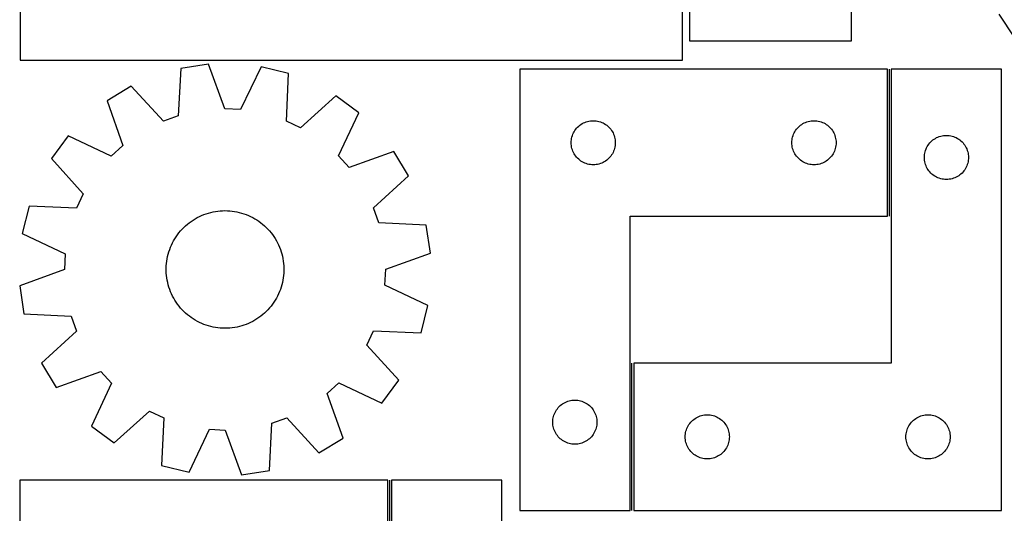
# Model space of a CAD drawing. Header units: millimetres. Extents: x 7 to 1243, y 7 to 1657.
# Tile 8 of 31: x 7 to 408, y 763 to 965. Entities that reach past the tile are written whole.
import ezdxf

# ---------------------------------------------------------------- set-up
doc = ezdxf.new("R2010")
doc.units = ezdxf.units.MM
doc.layers.add('COMMON', color=5, linetype='CONTINUOUS', true_color=0x0000ff)
doc.layers.add('CUT', color=7, linetype='CONTINUOUS', true_color=0x000000)

msp = doc.modelspace()

# ---------------------------------------------------------------- linework, layer by layer
at = {"layer": 'COMMON'}
for p, q in [((361.184058, 884.316194), (361.184058, 944.316194)), ((256.184058, 764.316194), (256.184058, 824.316194)), ((157.439429, 716.621126), (157.439429, 776.621126))]:
    msp.add_line(p, q, dxfattribs=at)
at = {"layer": 'CUT'}
for p, q in [((6.764856, 1157.975868), (6.764856, 947.975868)), ((276.764856, 947.975868), (276.764856, 1157.975868)), ((279.693384, 1063.91458), (279.693384, 955.91458)), ((345.693384, 955.91458), (345.693384, 1063.91458)), ((405.744164, 966.707403), (412.1353, 957.103297)), ((279.693384, 955.91458), (345.693384, 955.91458)), ((6.764856, 947.975868), (276.764856, 947.975868)), ((72.212787, 944.639541), (71.216411, 925.288839)), ((83.622338, 946.344709), (72.212787, 944.639541)), ((90.232774, 928.130854), (83.622338, 946.344709)), ((104.980921, 945.318783), (96.655198, 927.822362)), ((116.174512, 942.527908), (104.980921, 945.318783)), ((210.434056, 944.316194), (210.434056, 764.316194)), ((360.434056, 944.316194), (210.434056, 944.316194)), ((360.434056, 884.316194), (360.434056, 944.316194)), ((406.934058, 944.316194), (361.934058, 944.316194)), ((361.934058, 944.316194), (361.934058, 824.316194)), ((406.934058, 764.316194), (406.934058, 944.316194)), ((115.311618, 923.170794), (116.174512, 942.527908)), ((52.087423, 937.413797), (42.198912, 931.47218)), ((65.164811, 923.116093), (52.087423, 937.413797)), ((42.198912, 931.47218), (48.683574, 913.213166)), ((135.514666, 933.406499), (121.127109, 920.428031)), ((144.788173, 926.544465), (135.514666, 933.406499)), ((96.655198, 927.822362), (90.232774, 928.130854)), ((71.216411, 925.288839), (65.164811, 923.116093)), ((136.583317, 908.991039), (144.788173, 926.544465)), ((121.127109, 920.428031), (115.311618, 923.170794)), ((232.950829, 919.316326), (233.293875, 919.795047)), ((233.293875, 919.795047), (233.667497, 920.250307)), ((233.667497, 920.250307), (234.070095, 920.680155)), ((234.070095, 920.680155), (234.499943, 921.082752)), ((234.499943, 921.082752), (234.955203, 921.456374)), ((234.955203, 921.456374), (235.433923, 921.799421)), ((235.433923, 921.799421), (235.934056, 922.110423)), ((235.934056, 922.110423), (236.453457, 922.388049)), ((236.453457, 922.388049), (236.989905, 922.63111)), ((236.989905, 922.63111), (237.5411, 922.838565)), ((237.5411, 922.838565), (238.104684, 923.009527)), ((238.104684, 923.009527), (238.678243, 923.143262)), ((238.678243, 923.143262), (239.25932, 923.239198)), ((239.25932, 923.239198), (239.845427, 923.296925)), ((239.845427, 923.296925), (240.434056, 923.316194)), ((240.434056, 923.316194), (241.022684, 923.296925)), ((241.022684, 923.296925), (241.608791, 923.239198)), ((241.608791, 923.239198), (242.189868, 923.143262)), ((242.189868, 923.143262), (242.763427, 923.009527)), ((242.763427, 923.009527), (243.327011, 922.838565)), ((243.327011, 922.838565), (243.878206, 922.63111)), ((243.878206, 922.63111), (244.414654, 922.388049)), ((244.414654, 922.388049), (244.934056, 922.110423)), ((244.934056, 922.110423), (245.434188, 921.799421)), ((245.434188, 921.799421), (245.912908, 921.456374)), ((245.912908, 921.456374), (246.368168, 921.082752)), ((246.368168, 921.082752), (246.798017, 920.680155)), ((246.798017, 920.680155), (247.200614, 920.250307)), ((247.200614, 920.250307), (247.574236, 919.795047)), ((247.574236, 919.795047), (247.917282, 919.316326)), ((322.950829, 919.316326), (323.293875, 919.795047)), ((323.293875, 919.795047), (323.667497, 920.250307)), ((323.667497, 920.250307), (324.070095, 920.680155)), ((324.070095, 920.680155), (324.499943, 921.082752)), ((324.499943, 921.082752), (324.955203, 921.456374)), ((324.955203, 921.456374), (325.433923, 921.799421)), ((325.433923, 921.799421), (325.934056, 922.110423)), ((325.934056, 922.110423), (326.453457, 922.388049)), ((326.453457, 922.388049), (326.989905, 922.63111)), ((326.989905, 922.63111), (327.5411, 922.838565)), ((327.5411, 922.838565), (328.104684, 923.009527)), ((328.104684, 923.009527), (328.678243, 923.143262)), ((328.678243, 923.143262), (329.25932, 923.239198)), ((329.25932, 923.239198), (329.845427, 923.296925)), ((329.845427, 923.296925), (330.434056, 923.316194)), ((330.434056, 923.316194), (331.022684, 923.296925)), ((331.022684, 923.296925), (331.608791, 923.239198)), ((331.608791, 923.239198), (332.189868, 923.143262)), ((332.189868, 923.143262), (332.763427, 923.009527)), ((332.763427, 923.009527), (333.327011, 922.838565)), ((333.327011, 922.838565), (333.878206, 922.63111)), ((333.878206, 922.63111), (334.414654, 922.388049)), ((334.414654, 922.388049), (334.934056, 922.110423)), ((334.934056, 922.110423), (335.434188, 921.799421)), ((335.434188, 921.799421), (335.912908, 921.456374)), ((335.912908, 921.456374), (336.368168, 921.082752)), ((336.368168, 921.082752), (336.798017, 920.680155)), ((336.798017, 920.680155), (337.200614, 920.250307)), ((337.200614, 920.250307), (337.574236, 919.795047)), ((337.574236, 919.795047), (337.917282, 919.316326)), ((26.370674, 917.09482), (19.508639, 907.821312)), ((43.924099, 908.889963), (26.370674, 917.09482)), ((231.453325, 914.904822), (231.511052, 915.49093)), ((231.511052, 915.49093), (231.606988, 916.072007)), ((231.606988, 916.072007), (231.740723, 916.645566)), ((231.740723, 916.645566), (231.911684, 917.209149)), ((231.911684, 917.209149), (232.11914, 917.760345)), ((232.11914, 917.760345), (232.362201, 918.296792)), ((232.362201, 918.296792), (232.639827, 918.816194)), ((232.639827, 918.816194), (232.950829, 919.316326)), ((247.917282, 919.316326), (248.228284, 918.816194)), ((248.228284, 918.816194), (248.50591, 918.296792)), ((248.50591, 918.296792), (248.748971, 917.760345)), ((248.748971, 917.760345), (248.956427, 917.209149)), ((248.956427, 917.209149), (249.127388, 916.645566)), ((249.127388, 916.645566), (249.261123, 916.072007)), ((249.261123, 916.072007), (249.357059, 915.49093)), ((249.357059, 915.49093), (249.414786, 914.904822)), ((321.453325, 914.904822), (321.511052, 915.49093)), ((321.511052, 915.49093), (321.606988, 916.072007)), ((321.606988, 916.072007), (321.740723, 916.645566)), ((321.740723, 916.645566), (321.911684, 917.209149)), ((321.911684, 917.209149), (322.11914, 917.760345)), ((322.11914, 917.760345), (322.362201, 918.296792)), ((322.362201, 918.296792), (322.639827, 918.816194)), ((322.639827, 918.816194), (322.950829, 919.316326)), ((337.917282, 919.316326), (338.228284, 918.816194)), ((338.228284, 918.816194), (338.50591, 918.296792)), ((338.50591, 918.296792), (338.748971, 917.760345)), ((338.748971, 917.760345), (338.956427, 917.209149)), ((338.956427, 917.209149), (339.127388, 916.645566)), ((339.127388, 916.645566), (339.261123, 916.072007)), ((339.261123, 916.072007), (339.357059, 915.49093)), ((339.357059, 915.49093), (339.414786, 914.904822)), ((378.499945, 915.082752), (378.955205, 915.456374)), ((378.955205, 915.456374), (379.433925, 915.799421)), ((379.433925, 915.799421), (379.934058, 916.110423)), ((379.934058, 916.110423), (380.453459, 916.388049)), ((380.453459, 916.388049), (380.989907, 916.63111)), ((380.989907, 916.63111), (381.541102, 916.838565)), ((381.541102, 916.838565), (382.104686, 917.009527)), ((382.104686, 917.009527), (382.678245, 917.143262)), ((382.678245, 917.143262), (383.259322, 917.239198)), ((383.259322, 917.239198), (383.845429, 917.296925)), ((383.845429, 917.296925), (384.434058, 917.316194)), ((384.434058, 917.316194), (385.022686, 917.296925)), ((385.022686, 917.296925), (385.608793, 917.239198)), ((385.608793, 917.239198), (386.18987, 917.143262)), ((386.18987, 917.143262), (386.763429, 917.009527)), ((386.763429, 917.009527), (387.327013, 916.838565)), ((387.327013, 916.838565), (387.878208, 916.63111)), ((387.878208, 916.63111), (388.414656, 916.388049)), ((388.414656, 916.388049), (388.934058, 916.110423)), ((388.934058, 916.110423), (389.43419, 915.799421)), ((389.43419, 915.799421), (389.91291, 915.456374)), ((389.91291, 915.456374), (390.36817, 915.082752)), ((48.683574, 913.213166), (43.924099, 908.889963)), ((231.434056, 914.316194), (231.453325, 914.904822)), ((231.453325, 913.727566), (231.434056, 914.316194)), ((231.511052, 913.141458), (231.453325, 913.727566)), ((231.606988, 912.560381), (231.511052, 913.141458)), ((231.740723, 911.986823), (231.606988, 912.560381)), ((231.911684, 911.423239), (231.740723, 911.986823)), ((232.11914, 910.872043), (231.911684, 911.423239)), ((248.956427, 911.423239), (248.748971, 910.872043)), ((249.127388, 911.986823), (248.956427, 911.423239)), ((249.261123, 912.560381), (249.127388, 911.986823)), ((249.357059, 913.141458), (249.261123, 912.560381)), ((249.414786, 913.727566), (249.357059, 913.141458)), ((249.414786, 914.904822), (249.434056, 914.316194)), ((249.434056, 914.316194), (249.414786, 913.727566)), ((321.434056, 914.316194), (321.453325, 914.904822)), ((321.453325, 913.727566), (321.434056, 914.316194)), ((321.511052, 913.141458), (321.453325, 913.727566)), ((321.606988, 912.560381), (321.511052, 913.141458)), ((321.740723, 911.986823), (321.606988, 912.560381)), ((321.911684, 911.423239), (321.740723, 911.986823)), ((322.11914, 910.872043), (321.911684, 911.423239)), ((338.956427, 911.423239), (338.748971, 910.872043)), ((339.127388, 911.986823), (338.956427, 911.423239)), ((339.261123, 912.560381), (339.127388, 911.986823)), ((339.357059, 913.141458), (339.261123, 912.560381)), ((339.414786, 913.727566), (339.357059, 913.141458)), ((339.414786, 914.904822), (339.434056, 914.316194)), ((339.434056, 914.316194), (339.414786, 913.727566)), ((375.911686, 911.209149), (376.119142, 911.760345)), ((376.119142, 911.760345), (376.362203, 912.296792)), ((376.362203, 912.296792), (376.639829, 912.816194)), ((376.639829, 912.816194), (376.950831, 913.316326)), ((376.950831, 913.316326), (377.293877, 913.795047)), ((377.293877, 913.795047), (377.667499, 914.250307)), ((377.667499, 914.250307), (378.070097, 914.680155)), ((378.070097, 914.680155), (378.499945, 915.082752)), ((390.36817, 915.082752), (390.798019, 914.680155)), ((390.798019, 914.680155), (391.200616, 914.250307)), ((391.200616, 914.250307), (391.574238, 913.795047)), ((391.574238, 913.795047), (391.917284, 913.316326)), ((391.917284, 913.316326), (392.228286, 912.816194)), ((392.228286, 912.816194), (392.505912, 912.296792)), ((392.505912, 912.296792), (392.748973, 911.760345)), ((392.748973, 911.760345), (392.956429, 911.209149)), ((19.508639, 907.821312), (32.487107, 893.433756)), ((140.906519, 904.231564), (136.583317, 908.991039)), ((159.165533, 910.716226), (140.906519, 904.231564)), ((165.10715, 900.827715), (159.165533, 910.716226)), ((232.362201, 910.335596), (232.11914, 910.872043)), ((232.639827, 909.816194), (232.362201, 910.335596)), ((232.950829, 909.316062), (232.639827, 909.816194)), ((233.293875, 908.837341), (232.950829, 909.316062)), ((233.667497, 908.382082), (233.293875, 908.837341)), ((234.070095, 907.952233), (233.667497, 908.382082)), ((234.499943, 907.549636), (234.070095, 907.952233)), ((234.955203, 907.176014), (234.499943, 907.549636)), ((246.368168, 907.549636), (245.912908, 907.176014)), ((246.798017, 907.952233), (246.368168, 907.549636)), ((247.200614, 908.382082), (246.798017, 907.952233)), ((247.574236, 908.837341), (247.200614, 908.382082)), ((247.917282, 909.316062), (247.574236, 908.837341)), ((248.228284, 909.816194), (247.917282, 909.316062)), ((248.50591, 910.335596), (248.228284, 909.816194)), ((248.748971, 910.872043), (248.50591, 910.335596)), ((322.362201, 910.335596), (322.11914, 910.872043)), ((322.639827, 909.816194), (322.362201, 910.335596)), ((322.950829, 909.316062), (322.639827, 909.816194)), ((323.293875, 908.837341), (322.950829, 909.316062)), ((323.667497, 908.382082), (323.293875, 908.837341)), ((324.070095, 907.952233), (323.667497, 908.382082)), ((324.499943, 907.549636), (324.070095, 907.952233)), ((324.955203, 907.176014), (324.499943, 907.549636)), ((336.368168, 907.549636), (335.912908, 907.176014)), ((336.798017, 907.952233), (336.368168, 907.549636)), ((337.200614, 908.382082), (336.798017, 907.952233)), ((337.574236, 908.837341), (337.200614, 908.382082)), ((337.917282, 909.316062), (337.574236, 908.837341)), ((338.228284, 909.816194), (337.917282, 909.316062)), ((338.50591, 910.335596), (338.228284, 909.816194)), ((338.748971, 910.872043), (338.50591, 910.335596)), ((375.434058, 908.316194), (375.453327, 908.904822)), ((375.453327, 907.727566), (375.434058, 908.316194)), ((375.453327, 908.904822), (375.511054, 909.49093)), ((375.511054, 907.141458), (375.453327, 907.727566)), ((375.511054, 909.49093), (375.60699, 910.072007)), ((375.60699, 910.072007), (375.740725, 910.645566)), ((375.740725, 910.645566), (375.911686, 911.209149)), ((392.956429, 911.209149), (393.12739, 910.645566)), ((393.12739, 910.645566), (393.261125, 910.072007)), ((393.261125, 910.072007), (393.357061, 909.49093)), ((393.357061, 909.49093), (393.414788, 908.904822)), ((393.414788, 907.727566), (393.357061, 907.141458)), ((393.414788, 908.904822), (393.434058, 908.316194)), ((393.434058, 908.316194), (393.414788, 907.727566)), ((235.433923, 906.832968), (234.955203, 907.176014)), ((235.934056, 906.521966), (235.433923, 906.832968)), ((236.453457, 906.24434), (235.934056, 906.521966)), ((236.989905, 906.001278), (236.453457, 906.24434)), ((237.5411, 905.793823), (236.989905, 906.001278)), ((238.104684, 905.622862), (237.5411, 905.793823)), ((238.678243, 905.489127), (238.104684, 905.622862)), ((239.25932, 905.39319), (238.678243, 905.489127)), ((239.845427, 905.335464), (239.25932, 905.39319)), ((240.434056, 905.316194), (239.845427, 905.335464)), ((241.022684, 905.335464), (240.434056, 905.316194)), ((241.608791, 905.39319), (241.022684, 905.335464)), ((242.189868, 905.489127), (241.608791, 905.39319)), ((242.763427, 905.622862), (242.189868, 905.489127)), ((243.327011, 905.793823), (242.763427, 905.622862)), ((243.878206, 906.001278), (243.327011, 905.793823)), ((244.414654, 906.24434), (243.878206, 906.001278)), ((244.934056, 906.521966), (244.414654, 906.24434)), ((245.434188, 906.832968), (244.934056, 906.521966)), ((245.912908, 907.176014), (245.434188, 906.832968)), ((325.433923, 906.832968), (324.955203, 907.176014)), ((325.934056, 906.521966), (325.433923, 906.832968)), ((326.453457, 906.24434), (325.934056, 906.521966)), ((326.989905, 906.001278), (326.453457, 906.24434)), ((327.5411, 905.793823), (326.989905, 906.001278)), ((328.104684, 905.622862), (327.5411, 905.793823)), ((328.678243, 905.489127), (328.104684, 905.622862)), ((329.25932, 905.39319), (328.678243, 905.489127)), ((329.845427, 905.335464), (329.25932, 905.39319)), ((330.434056, 905.316194), (329.845427, 905.335464)), ((331.022684, 905.335464), (330.434056, 905.316194)), ((331.608791, 905.39319), (331.022684, 905.335464)), ((332.189868, 905.489127), (331.608791, 905.39319)), ((332.763427, 905.622862), (332.189868, 905.489127)), ((333.327011, 905.793823), (332.763427, 905.622862)), ((333.878206, 906.001278), (333.327011, 905.793823)), ((334.414654, 906.24434), (333.878206, 906.001278)), ((334.934056, 906.521966), (334.414654, 906.24434)), ((335.434188, 906.832968), (334.934056, 906.521966)), ((335.912908, 907.176014), (335.434188, 906.832968)), ((375.60699, 906.560381), (375.511054, 907.141458)), ((375.740725, 905.986823), (375.60699, 906.560381)), ((375.911686, 905.423239), (375.740725, 905.986823)), ((376.119142, 904.872043), (375.911686, 905.423239)), ((376.362203, 904.335596), (376.119142, 904.872043)), ((376.639829, 903.816194), (376.362203, 904.335596)), ((376.950831, 903.316062), (376.639829, 903.816194)), ((377.293877, 902.837341), (376.950831, 903.316062)), ((391.917284, 903.316062), (391.574238, 902.837341)), ((392.228286, 903.816194), (391.917284, 903.316062)), ((392.505912, 904.335596), (392.228286, 903.816194)), ((392.748973, 904.872043), (392.505912, 904.335596)), ((392.956429, 905.423239), (392.748973, 904.872043)), ((393.12739, 905.986823), (392.956429, 905.423239)), ((393.261125, 906.560381), (393.12739, 905.986823)), ((393.357061, 907.141458), (393.261125, 906.560381)), ((150.809446, 887.750327), (165.10715, 900.827715)), ((377.667499, 902.382082), (377.293877, 902.837341)), ((378.070097, 901.952233), (377.667499, 902.382082)), ((378.499945, 901.549636), (378.070097, 901.952233)), ((378.955205, 901.176014), (378.499945, 901.549636)), ((379.433925, 900.832968), (378.955205, 901.176014)), ((379.934058, 900.521966), (379.433925, 900.832968)), ((380.453459, 900.24434), (379.934058, 900.521966)), ((380.989907, 900.001278), (380.453459, 900.24434)), ((381.541102, 899.793823), (380.989907, 900.001278)), ((382.104686, 899.622862), (381.541102, 899.793823)), ((382.678245, 899.489127), (382.104686, 899.622862)), ((383.259322, 899.39319), (382.678245, 899.489127)), ((383.845429, 899.335464), (383.259322, 899.39319)), ((384.434058, 899.316194), (383.845429, 899.335464)), ((385.022686, 899.335464), (384.434058, 899.316194)), ((385.608793, 899.39319), (385.022686, 899.335464)), ((386.18987, 899.489127), (385.608793, 899.39319)), ((386.763429, 899.622862), (386.18987, 899.489127)), ((387.327013, 899.793823), (386.763429, 899.622862)), ((387.878208, 900.001278), (387.327013, 899.793823)), ((388.414656, 900.24434), (387.878208, 900.001278)), ((388.934058, 900.521966), (388.414656, 900.24434)), ((389.43419, 900.832968), (388.934058, 900.521966)), ((389.91291, 901.176014), (389.43419, 900.832968)), ((390.36817, 901.549636), (389.91291, 901.176014)), ((390.798019, 901.952233), (390.36817, 901.549636)), ((391.200616, 902.382082), (390.798019, 901.952233)), ((391.574238, 902.837341), (391.200616, 902.382082)), ((32.487107, 893.433756), (29.744344, 887.618265)), ((10.387231, 888.481159), (7.596355, 877.287568)), ((29.744344, 887.618265), (10.387231, 888.481159)), ((152.982192, 881.698727), (150.809446, 887.750327)), ((77.30685, 882.786811), (78.140613, 883.300166)), ((78.140613, 883.300166), (78.994622, 883.779086)), ((78.994622, 883.779086), (79.867455, 884.222773)), ((79.867455, 884.222773), (80.757658, 884.63049)), ((80.757658, 884.63049), (81.663751, 885.001557)), ((81.663751, 885.001557), (82.584225, 885.335357)), ((82.584225, 885.335357), (83.517549, 885.631334)), ((83.517549, 885.631334), (84.462168, 885.888997)), ((84.462168, 885.888997), (85.416511, 886.107915)), ((85.416511, 886.107915), (86.378989, 886.287724)), ((86.378989, 886.287724), (87.348, 886.428126)), ((87.348, 886.428126), (88.321931, 886.528886)), ((88.321931, 886.528886), (89.299162, 886.589838)), ((89.299162, 886.589838), (90.278066, 886.610878)), ((90.278066, 886.610878), (91.257013, 886.591973)), ((91.257013, 886.591973), (92.234374, 886.533154)), ((92.234374, 886.533154), (93.208523, 886.434519)), ((93.208523, 886.434519), (94.177839, 886.296231)), ((94.177839, 886.296231), (95.140706, 886.118522)), ((95.140706, 886.118522), (96.095524, 885.901687)), ((96.095524, 885.901687), (97.040704, 885.646086)), ((97.040704, 885.646086), (97.97467, 885.352145)), ((97.97467, 885.352145), (98.895871, 885.020354)), ((98.895871, 885.020354), (99.802771, 884.651265)), ((99.802771, 884.651265), (100.693862, 884.245492)), ((100.693862, 884.245492), (101.56766, 883.803709)), ((101.56766, 883.803709), (102.422712, 883.326654)), ((102.422712, 883.326654), (103.257594, 882.815119)), ((255.434056, 764.316194), (255.434056, 884.316194)), ((255.434056, 884.316194), (360.434056, 884.316194)), ((72.804484, 879.035214), (73.488972, 879.735336)), ((73.488972, 879.735336), (74.201448, 880.406957)), ((74.201448, 880.406957), (74.940725, 881.048957)), ((74.940725, 881.048957), (75.705573, 881.660269)), ((75.705573, 881.660269), (76.494719, 882.239875)), ((76.494719, 882.239875), (77.30685, 882.786811)), ((103.257594, 882.815119), (104.070916, 882.269957)), ((104.070916, 882.269957), (104.861324, 881.692073)), ((104.861324, 881.692073), (105.627504, 881.082431)), ((105.627504, 881.082431), (106.36818, 880.442045)), ((106.36818, 880.442045), (107.082119, 879.771981)), ((107.082119, 879.771981), (107.768133, 879.073354)), ((172.332894, 880.702352), (152.982192, 881.698727)), ((174.038063, 869.2928), (172.332894, 880.702352)), ((7.596355, 877.287568), (25.092776, 868.961844)), ((69.839994, 875.149408), (70.368452, 875.973682)), ((70.368452, 875.973682), (70.930092, 876.775714)), ((70.930092, 876.775714), (71.523978, 877.55417)), ((71.523978, 877.55417), (72.149122, 878.307755)), ((72.149122, 878.307755), (72.804484, 879.035214)), ((107.768133, 879.073354), (108.42508, 878.347326)), ((108.42508, 878.347326), (109.051867, 877.595107)), ((109.051867, 877.595107), (109.64745, 876.817948)), ((109.64745, 876.817948), (110.210839, 876.017143)), ((110.210839, 876.017143), (110.741094, 875.194025)), ((67.72419, 870.743609), (68.074703, 871.65785)), ((68.074703, 871.65785), (68.462215, 872.557033)), ((68.462215, 872.557033), (68.886081, 873.439661)), ((68.886081, 873.439661), (69.345596, 874.304266)), ((69.345596, 874.304266), (69.839994, 875.149408)), ((110.741094, 875.194025), (111.237335, 874.349963)), ((111.237335, 874.349963), (111.698734, 873.486363)), ((111.698734, 873.486363), (112.124525, 872.604661)), ((112.124525, 872.604661), (112.513998, 871.706326)), ((112.513998, 871.706326), (112.866505, 870.792852)), ((25.092776, 868.961844), (24.784285, 862.539421)), ((66.702851, 866.966826), (66.900164, 867.925868)), ((66.900164, 867.925868), (67.136431, 868.876064)), ((67.136431, 868.876064), (67.411259, 869.815833)), ((67.411259, 869.815833), (67.72419, 870.743609)), ((112.866505, 870.792852), (113.181459, 869.865761)), ((113.181459, 869.865761), (113.458336, 868.926594)), ((113.458336, 868.926594), (113.696676, 867.976915)), ((113.696676, 867.976915), (113.896081, 867.018306)), ((155.824207, 862.682364), (174.038063, 869.2928)), ((66.30872, 863.074283), (66.34759, 864.05264)), ((66.34759, 864.05264), (66.426333, 865.028599)), ((66.426333, 865.028599), (66.544819, 866.000533)), ((66.544819, 866.000533), (66.702851, 866.966826)), ((113.896081, 867.018306), (114.05622, 866.05236)), ((114.05622, 866.05236), (114.176827, 865.080687)), ((114.176827, 865.080687), (114.257699, 864.104902)), ((114.257699, 864.104902), (114.298704, 863.126632)), ((24.784285, 862.539421), (6.570429, 855.928985)), ((66.309788, 862.095153), (66.30872, 863.074283)), ((66.350792, 861.116883), (66.309788, 862.095153)), ((66.431665, 860.141098), (66.350792, 861.116883)), ((66.552271, 859.169425), (66.431665, 860.141098)), ((66.71241, 858.203479), (66.552271, 859.169425)), ((114.063672, 859.221252), (113.905641, 858.254959)), ((114.182158, 860.193186), (114.063672, 859.221252)), ((114.260902, 861.169144), (114.182158, 860.193186)), ((114.299772, 862.147502), (114.260902, 861.169144)), ((114.298704, 863.126632), (114.299772, 862.147502)), ((155.515716, 856.259941), (155.824207, 862.682364)), ((6.570429, 855.928985), (8.275598, 844.519433)), ((66.911815, 857.24487), (66.71241, 858.203479)), ((67.150155, 856.295191), (66.911815, 857.24487)), ((67.427032, 855.356024), (67.150155, 856.295191)), ((67.741987, 854.428933), (67.427032, 855.356024)), ((113.197232, 855.405952), (112.884301, 854.478175)), ((113.47206, 856.345721), (113.197232, 855.405952)), ((113.708327, 857.295917), (113.47206, 856.345721)), ((113.905641, 858.254959), (113.708327, 857.295917)), ((173.012136, 847.934217), (155.515716, 856.259941)), ((68.094494, 853.515459), (67.741987, 854.428933)), ((68.483966, 852.617124), (68.094494, 853.515459)), ((68.909757, 851.735422), (68.483966, 852.617124)), ((69.371156, 850.871822), (68.909757, 851.735422)), ((111.72241, 851.782124), (111.262896, 850.917519)), ((112.146276, 852.664752), (111.72241, 851.782124)), ((112.533788, 853.563935), (112.146276, 852.664752)), ((112.884301, 854.478175), (112.533788, 853.563935)), ((69.867397, 850.02776), (69.371156, 850.871822)), ((70.397653, 849.204642), (69.867397, 850.02776)), ((70.961041, 848.403837), (70.397653, 849.204642)), ((71.556624, 847.626678), (70.961041, 848.403837)), ((72.183411, 846.874459), (71.556624, 847.626678)), ((109.084513, 847.667614), (108.459369, 846.91403)), ((109.678399, 848.446071), (109.084513, 847.667614)), ((110.240039, 849.248103), (109.678399, 848.446071)), ((110.768498, 850.072377), (110.240039, 849.248103)), ((111.262896, 850.917519), (110.768498, 850.072377)), ((170.221261, 836.740626), (173.012136, 847.934217)), ((8.275598, 844.519433), (27.626299, 843.523058)), ((27.626299, 843.523058), (29.799046, 837.471458)), ((72.840358, 846.148431), (72.183411, 846.874459)), ((73.526372, 845.449804), (72.840358, 846.148431)), ((74.240311, 844.77974), (73.526372, 845.449804)), ((74.980987, 844.139354), (74.240311, 844.77974)), ((75.747167, 843.529712), (74.980987, 844.139354)), ((76.537576, 842.951828), (75.747167, 843.529712)), ((104.902919, 843.561516), (104.113772, 842.981909)), ((105.667767, 844.172828), (104.902919, 843.561516)), ((106.407044, 844.814828), (105.667767, 844.172828)), ((107.119519, 845.486449), (106.407044, 844.814828)), ((107.804007, 846.186571), (107.119519, 845.486449)), ((108.459369, 846.91403), (107.804007, 846.186571)), ((77.350898, 842.406666), (76.537576, 842.951828)), ((78.185779, 841.895131), (77.350898, 842.406666)), ((79.040831, 841.418076), (78.185779, 841.895131)), ((79.91463, 840.976293), (79.040831, 841.418076)), ((80.80572, 840.57052), (79.91463, 840.976293)), ((81.712621, 840.201431), (80.80572, 840.57052)), ((82.633821, 839.86964), (81.712621, 840.201431)), ((83.567788, 839.575699), (82.633821, 839.86964)), ((84.512967, 839.320098), (83.567788, 839.575699)), ((85.467785, 839.103263), (84.512967, 839.320098)), ((86.430653, 838.925554), (85.467785, 839.103263)), ((95.191981, 839.11387), (94.229503, 838.934061)), ((96.146323, 839.332788), (95.191981, 839.11387)), ((97.090943, 839.590451), (96.146323, 839.332788)), ((98.024266, 839.886428), (97.090943, 839.590451)), ((98.94474, 840.220228), (98.024266, 839.886428)), ((99.850833, 840.591295), (98.94474, 840.220228)), ((100.741037, 840.999012), (99.850833, 840.591295)), ((101.613869, 841.442699), (100.741037, 840.999012)), ((102.467878, 841.921619), (101.613869, 841.442699)), ((103.301642, 842.434974), (102.467878, 841.921619)), ((104.113772, 842.981909), (103.301642, 842.434974)), ((29.799046, 837.471458), (15.501341, 824.39407)), ((87.399968, 838.787266), (86.430653, 838.925554)), ((88.374117, 838.688631), (87.399968, 838.787266)), ((89.351478, 838.629812), (88.374117, 838.688631)), ((90.330426, 838.610907), (89.351478, 838.629812)), ((91.309329, 838.631947), (90.330426, 838.610907)), ((92.28656, 838.692899), (91.309329, 838.631947)), ((93.260492, 838.793659), (92.28656, 838.692899)), ((94.229503, 838.934061), (93.260492, 838.793659)), ((148.121384, 831.788029), (150.864148, 837.60352)), ((150.864148, 837.60352), (170.221261, 836.740626)), ((161.099852, 817.400473), (148.121384, 831.788029)), ((15.501341, 824.39407), (21.442958, 814.505559)), ((361.934058, 824.316194), (256.934058, 824.316194)), ((256.934058, 824.316194), (256.934058, 764.316194)), ((21.442958, 814.505559), (39.701972, 820.990221)), ((39.701972, 820.990221), (44.025175, 816.230746)), ((44.025175, 816.230746), (35.820318, 798.67732)), ((131.924917, 812.008619), (136.684392, 816.331822)), ((136.684392, 816.331822), (154.237818, 808.126965)), ((154.237818, 808.126965), (161.099852, 817.400473)), ((138.409579, 793.749605), (131.924917, 812.008619)), ((226.570095, 806.680155), (226.999943, 807.082752)), ((226.999943, 807.082752), (227.455203, 807.456374)), ((227.455203, 807.456374), (227.933923, 807.799421)), ((227.933923, 807.799421), (228.434056, 808.110423)), ((228.434056, 808.110423), (228.953457, 808.388049)), ((228.953457, 808.388049), (229.489905, 808.63111)), ((229.489905, 808.63111), (230.0411, 808.838565)), ((230.0411, 808.838565), (230.604684, 809.009527)), ((230.604684, 809.009527), (231.178243, 809.143262)), ((231.178243, 809.143262), (231.75932, 809.239198)), ((231.75932, 809.239198), (232.345427, 809.296925)), ((232.345427, 809.296925), (232.934056, 809.316194)), ((232.934056, 809.316194), (233.522684, 809.296925)), ((233.522684, 809.296925), (234.108791, 809.239198)), ((234.108791, 809.239198), (234.689868, 809.143262)), ((234.689868, 809.143262), (235.263427, 809.009527)), ((235.263427, 809.009527), (235.827011, 808.838565)), ((235.827011, 808.838565), (236.378206, 808.63111)), ((236.378206, 808.63111), (236.914654, 808.388049)), ((236.914654, 808.388049), (237.434056, 808.110423)), ((237.434056, 808.110423), (237.934188, 807.799421)), ((237.934188, 807.799421), (238.412908, 807.456374)), ((238.412908, 807.456374), (238.868168, 807.082752)), ((238.868168, 807.082752), (239.298017, 806.680155)), ((45.093826, 791.815286), (59.481382, 804.793754)), ((59.481382, 804.793754), (65.296873, 802.050991)), ((224.240723, 802.645566), (224.411684, 803.209149)), ((224.411684, 803.209149), (224.61914, 803.760345)), ((224.61914, 803.760345), (224.862201, 804.296792)), ((224.862201, 804.296792), (225.139827, 804.816194)), ((225.139827, 804.816194), (225.450829, 805.316326)), ((225.450829, 805.316326), (225.793875, 805.795047)), ((225.793875, 805.795047), (226.167497, 806.250307)), ((226.167497, 806.250307), (226.570095, 806.680155)), ((239.298017, 806.680155), (239.700614, 806.250307)), ((239.700614, 806.250307), (240.074236, 805.795047)), ((240.074236, 805.795047), (240.417282, 805.316326)), ((240.417282, 805.316326), (240.728284, 804.816194)), ((240.728284, 804.816194), (241.00591, 804.296792)), ((241.00591, 804.296792), (241.248971, 803.760345)), ((241.248971, 803.760345), (241.456427, 803.209149)), ((241.456427, 803.209149), (241.627388, 802.645566)), ((284.041102, 802.838565), (284.604686, 803.009527)), ((284.604686, 803.009527), (285.178245, 803.143262)), ((285.178245, 803.143262), (285.759322, 803.239198)), ((285.759322, 803.239198), (286.345429, 803.296925)), ((286.345429, 803.296925), (286.934058, 803.316194)), ((286.934058, 803.316194), (287.522686, 803.296925)), ((287.522686, 803.296925), (288.108793, 803.239198)), ((288.108793, 803.239198), (288.68987, 803.143262)), ((288.68987, 803.143262), (289.263429, 803.009527)), ((289.263429, 803.009527), (289.827013, 802.838565)), ((374.041102, 802.838565), (374.604686, 803.009527)), ((374.604686, 803.009527), (375.178245, 803.143262)), ((375.178245, 803.143262), (375.759322, 803.239198)), ((375.759322, 803.239198), (376.345429, 803.296925)), ((376.345429, 803.296925), (376.934058, 803.316194)), ((376.934058, 803.316194), (377.522686, 803.296925)), ((377.522686, 803.296925), (378.108793, 803.239198)), ((378.108793, 803.239198), (378.68987, 803.143262)), ((378.68987, 803.143262), (379.263429, 803.009527)), ((379.263429, 803.009527), (379.827013, 802.838565)), ((65.296873, 802.050991), (64.433979, 782.693877)), ((108.395705, 780.582244), (109.39208, 799.932946)), ((109.39208, 799.932946), (115.44368, 802.105692)), ((115.44368, 802.105692), (128.521068, 787.807988)), ((223.934056, 800.316194), (223.953325, 800.904822)), ((223.953325, 799.727566), (223.934056, 800.316194)), ((223.953325, 800.904822), (224.011052, 801.49093)), ((224.011052, 799.141458), (223.953325, 799.727566)), ((224.011052, 801.49093), (224.106988, 802.072007)), ((224.106988, 798.560381), (224.011052, 799.141458)), ((224.106988, 802.072007), (224.240723, 802.645566)), ((241.627388, 802.645566), (241.761123, 802.072007)), ((241.761123, 802.072007), (241.857059, 801.49093)), ((241.857059, 799.141458), (241.761123, 798.560381)), ((241.857059, 801.49093), (241.914786, 800.904822)), ((241.914786, 799.727566), (241.857059, 799.141458)), ((241.914786, 800.904822), (241.934056, 800.316194)), ((241.934056, 800.316194), (241.914786, 799.727566)), ((279.139829, 798.816194), (279.450831, 799.316326)), ((279.450831, 799.316326), (279.793877, 799.795047)), ((279.793877, 799.795047), (280.167499, 800.250307)), ((280.167499, 800.250307), (280.570097, 800.680155)), ((280.570097, 800.680155), (280.999945, 801.082752)), ((280.999945, 801.082752), (281.455205, 801.456374)), ((281.455205, 801.456374), (281.933925, 801.799421)), ((281.933925, 801.799421), (282.434058, 802.110423)), ((282.434058, 802.110423), (282.953459, 802.388049)), ((282.953459, 802.388049), (283.489907, 802.63111)), ((283.489907, 802.63111), (284.041102, 802.838565)), ((289.827013, 802.838565), (290.378208, 802.63111)), ((290.378208, 802.63111), (290.914656, 802.388049)), ((290.914656, 802.388049), (291.434058, 802.110423)), ((291.434058, 802.110423), (291.93419, 801.799421)), ((291.93419, 801.799421), (292.41291, 801.456374)), ((292.41291, 801.456374), (292.86817, 801.082752)), ((292.86817, 801.082752), (293.298019, 800.680155)), ((293.298019, 800.680155), (293.700616, 800.250307)), ((293.700616, 800.250307), (294.074238, 799.795047)), ((294.074238, 799.795047), (294.417284, 799.316326)), ((294.417284, 799.316326), (294.728286, 798.816194)), ((369.139829, 798.816194), (369.450831, 799.316326)), ((369.450831, 799.316326), (369.793877, 799.795047)), ((369.793877, 799.795047), (370.167499, 800.250307)), ((370.167499, 800.250307), (370.570097, 800.680155)), ((370.570097, 800.680155), (370.999945, 801.082752)), ((370.999945, 801.082752), (371.455205, 801.456374)), ((371.455205, 801.456374), (371.933925, 801.799421)), ((371.933925, 801.799421), (372.434058, 802.110423)), ((372.434058, 802.110423), (372.953459, 802.388049)), ((372.953459, 802.388049), (373.489907, 802.63111)), ((373.489907, 802.63111), (374.041102, 802.838565)), ((379.827013, 802.838565), (380.378208, 802.63111)), ((380.378208, 802.63111), (380.914656, 802.388049)), ((380.914656, 802.388049), (381.434058, 802.110423)), ((381.434058, 802.110423), (381.93419, 801.799421)), ((381.93419, 801.799421), (382.41291, 801.456374)), ((382.41291, 801.456374), (382.86817, 801.082752)), ((382.86817, 801.082752), (383.298019, 800.680155)), ((383.298019, 800.680155), (383.700616, 800.250307)), ((383.700616, 800.250307), (384.074238, 799.795047)), ((384.074238, 799.795047), (384.417284, 799.316326)), ((384.417284, 799.316326), (384.728286, 798.816194)), ((35.820318, 798.67732), (45.093826, 791.815286)), ((75.62757, 779.903002), (83.953294, 797.399423)), ((83.953294, 797.399423), (90.375717, 797.090931)), ((90.375717, 797.090931), (96.986153, 778.877075)), ((224.240723, 797.986823), (224.106988, 798.560381)), ((224.411684, 797.423239), (224.240723, 797.986823)), ((224.61914, 796.872043), (224.411684, 797.423239)), ((224.862201, 796.335596), (224.61914, 796.872043)), ((225.139827, 795.816194), (224.862201, 796.335596)), ((225.450829, 795.316062), (225.139827, 795.816194)), ((225.793875, 794.837341), (225.450829, 795.316062)), ((240.417282, 795.316062), (240.074236, 794.837341)), ((240.728284, 795.816194), (240.417282, 795.316062)), ((241.00591, 796.335596), (240.728284, 795.816194)), ((241.248971, 796.872043), (241.00591, 796.335596)), ((241.456427, 797.423239), (241.248971, 796.872043)), ((241.627388, 797.986823), (241.456427, 797.423239)), ((241.761123, 798.560381), (241.627388, 797.986823)), ((277.953327, 794.904822), (278.011054, 795.49093)), ((278.011054, 795.49093), (278.10699, 796.072007)), ((278.10699, 796.072007), (278.240725, 796.645566)), ((278.240725, 796.645566), (278.411686, 797.209149)), ((278.411686, 797.209149), (278.619142, 797.760345)), ((278.619142, 797.760345), (278.862203, 798.296792)), ((278.862203, 798.296792), (279.139829, 798.816194)), ((294.728286, 798.816194), (295.005912, 798.296792)), ((295.005912, 798.296792), (295.248973, 797.760345)), ((295.248973, 797.760345), (295.456429, 797.209149)), ((295.456429, 797.209149), (295.62739, 796.645566)), ((295.62739, 796.645566), (295.761125, 796.072007)), ((295.761125, 796.072007), (295.857061, 795.49093)), ((295.857061, 795.49093), (295.914788, 794.904822)), ((367.953327, 794.904822), (368.011054, 795.49093)), ((368.011054, 795.49093), (368.10699, 796.072007)), ((368.10699, 796.072007), (368.240725, 796.645566)), ((368.240725, 796.645566), (368.411686, 797.209149)), ((368.411686, 797.209149), (368.619142, 797.760345)), ((368.619142, 797.760345), (368.862203, 798.296792)), ((368.862203, 798.296792), (369.139829, 798.816194)), ((384.728286, 798.816194), (385.005912, 798.296792)), ((385.005912, 798.296792), (385.248973, 797.760345)), ((385.248973, 797.760345), (385.456429, 797.209149)), ((385.456429, 797.209149), (385.62739, 796.645566)), ((385.62739, 796.645566), (385.761125, 796.072007)), ((385.761125, 796.072007), (385.857061, 795.49093)), ((385.857061, 795.49093), (385.914788, 794.904822)), ((128.521068, 787.807988), (138.409579, 793.749605)), ((226.167497, 794.382082), (225.793875, 794.837341)), ((226.570095, 793.952233), (226.167497, 794.382082)), ((226.999943, 793.549636), (226.570095, 793.952233)), ((227.455203, 793.176014), (226.999943, 793.549636)), ((227.933923, 792.832968), (227.455203, 793.176014)), ((228.434056, 792.521966), (227.933923, 792.832968)), ((228.953457, 792.24434), (228.434056, 792.521966)), ((229.489905, 792.001278), (228.953457, 792.24434)), ((230.0411, 791.793823), (229.489905, 792.001278)), ((230.604684, 791.622862), (230.0411, 791.793823)), ((231.178243, 791.489127), (230.604684, 791.622862)), ((231.75932, 791.39319), (231.178243, 791.489127)), ((232.345427, 791.335464), (231.75932, 791.39319)), ((232.934056, 791.316194), (232.345427, 791.335464)), ((233.522684, 791.335464), (232.934056, 791.316194)), ((234.108791, 791.39319), (233.522684, 791.335464)), ((234.689868, 791.489127), (234.108791, 791.39319)), ((235.263427, 791.622862), (234.689868, 791.489127)), ((235.827011, 791.793823), (235.263427, 791.622862)), ((236.378206, 792.001278), (235.827011, 791.793823)), ((236.914654, 792.24434), (236.378206, 792.001278)), ((237.434056, 792.521966), (236.914654, 792.24434)), ((237.934188, 792.832968), (237.434056, 792.521966)), ((238.412908, 793.176014), (237.934188, 792.832968)), ((238.868168, 793.549636), (238.412908, 793.176014)), ((239.298017, 793.952233), (238.868168, 793.549636)), ((239.700614, 794.382082), (239.298017, 793.952233)), ((240.074236, 794.837341), (239.700614, 794.382082)), ((277.934058, 794.316194), (277.953327, 794.904822)), ((277.953327, 793.727566), (277.934058, 794.316194)), ((278.011054, 793.141458), (277.953327, 793.727566)), ((278.10699, 792.560381), (278.011054, 793.141458)), ((278.240725, 791.986823), (278.10699, 792.560381)), ((278.411686, 791.423239), (278.240725, 791.986823)), ((278.619142, 790.872043), (278.411686, 791.423239)), ((295.456429, 791.423239), (295.248973, 790.872043)), ((295.62739, 791.986823), (295.456429, 791.423239)), ((295.761125, 792.560381), (295.62739, 791.986823)), ((295.857061, 793.141458), (295.761125, 792.560381)), ((295.914788, 793.727566), (295.857061, 793.141458)), ((295.914788, 794.904822), (295.934058, 794.316194)), ((295.934058, 794.316194), (295.914788, 793.727566)), ((367.934058, 794.316194), (367.953327, 794.904822)), ((367.953327, 793.727566), (367.934058, 794.316194)), ((368.011054, 793.141458), (367.953327, 793.727566)), ((368.10699, 792.560381), (368.011054, 793.141458)), ((368.240725, 791.986823), (368.10699, 792.560381)), ((368.411686, 791.423239), (368.240725, 791.986823)), ((368.619142, 790.872043), (368.411686, 791.423239)), ((385.456429, 791.423239), (385.248973, 790.872043)), ((385.62739, 791.986823), (385.456429, 791.423239)), ((385.761125, 792.560381), (385.62739, 791.986823)), ((385.857061, 793.141458), (385.761125, 792.560381)), ((385.914788, 793.727566), (385.857061, 793.141458)), ((385.914788, 794.904822), (385.934058, 794.316194)), ((385.934058, 794.316194), (385.914788, 793.727566)), ((278.862203, 790.335596), (278.619142, 790.872043)), ((279.139829, 789.816194), (278.862203, 790.335596)), ((279.450831, 789.316062), (279.139829, 789.816194)), ((279.793877, 788.837341), (279.450831, 789.316062)), ((280.167499, 788.382082), (279.793877, 788.837341)), ((280.570097, 787.952233), (280.167499, 788.382082)), ((280.999945, 787.549636), (280.570097, 787.952233)), ((281.455205, 787.176014), (280.999945, 787.549636)), ((281.933925, 786.832968), (281.455205, 787.176014)), ((292.41291, 787.176014), (291.93419, 786.832968)), ((292.86817, 787.549636), (292.41291, 787.176014)), ((293.298019, 787.952233), (292.86817, 787.549636)), ((293.700616, 788.382082), (293.298019, 787.952233)), ((294.074238, 788.837341), (293.700616, 788.382082)), ((294.417284, 789.316062), (294.074238, 788.837341)), ((294.728286, 789.816194), (294.417284, 789.316062)), ((295.005912, 790.335596), (294.728286, 789.816194)), ((295.248973, 790.872043), (295.005912, 790.335596)), ((368.862203, 790.335596), (368.619142, 790.872043)), ((369.139829, 789.816194), (368.862203, 790.335596)), ((369.450831, 789.316062), (369.139829, 789.816194)), ((369.793877, 788.837341), (369.450831, 789.316062)), ((370.167499, 788.382082), (369.793877, 788.837341)), ((370.570097, 787.952233), (370.167499, 788.382082)), ((370.999945, 787.549636), (370.570097, 787.952233)), ((371.455205, 787.176014), (370.999945, 787.549636)), ((371.933925, 786.832968), (371.455205, 787.176014)), ((382.41291, 787.176014), (381.93419, 786.832968)), ((382.86817, 787.549636), (382.41291, 787.176014)), ((383.298019, 787.952233), (382.86817, 787.549636)), ((383.700616, 788.382082), (383.298019, 787.952233)), ((384.074238, 788.837341), (383.700616, 788.382082)), ((384.417284, 789.316062), (384.074238, 788.837341)), ((384.728286, 789.816194), (384.417284, 789.316062)), ((385.005912, 790.335596), (384.728286, 789.816194)), ((385.248973, 790.872043), (385.005912, 790.335596)), ((282.434058, 786.521966), (281.933925, 786.832968)), ((282.953459, 786.24434), (282.434058, 786.521966)), ((283.489907, 786.001278), (282.953459, 786.24434)), ((284.041102, 785.793823), (283.489907, 786.001278)), ((284.604686, 785.622862), (284.041102, 785.793823)), ((285.178245, 785.489127), (284.604686, 785.622862)), ((285.759322, 785.39319), (285.178245, 785.489127)), ((286.345429, 785.335464), (285.759322, 785.39319)), ((286.934058, 785.316194), (286.345429, 785.335464)), ((287.522686, 785.335464), (286.934058, 785.316194)), ((288.108793, 785.39319), (287.522686, 785.335464)), ((288.68987, 785.489127), (288.108793, 785.39319)), ((289.263429, 785.622862), (288.68987, 785.489127)), ((289.827013, 785.793823), (289.263429, 785.622862)), ((290.378208, 786.001278), (289.827013, 785.793823)), ((290.914656, 786.24434), (290.378208, 786.001278)), ((291.434058, 786.521966), (290.914656, 786.24434)), ((291.93419, 786.832968), (291.434058, 786.521966)), ((372.434058, 786.521966), (371.933925, 786.832968)), ((372.953459, 786.24434), (372.434058, 786.521966)), ((373.489907, 786.001278), (372.953459, 786.24434)), ((374.041102, 785.793823), (373.489907, 786.001278)), ((374.604686, 785.622862), (374.041102, 785.793823)), ((375.178245, 785.489127), (374.604686, 785.622862)), ((375.759322, 785.39319), (375.178245, 785.489127)), ((376.345429, 785.335464), (375.759322, 785.39319)), ((376.934058, 785.316194), (376.345429, 785.335464)), ((377.522686, 785.335464), (376.934058, 785.316194)), ((378.108793, 785.39319), (377.522686, 785.335464)), ((378.68987, 785.489127), (378.108793, 785.39319)), ((379.263429, 785.622862), (378.68987, 785.489127)), ((379.827013, 785.793823), (379.263429, 785.622862)), ((380.378208, 786.001278), (379.827013, 785.793823)), ((380.914656, 786.24434), (380.378208, 786.001278)), ((381.434058, 786.521966), (380.914656, 786.24434)), ((381.93419, 786.832968), (381.434058, 786.521966)), ((64.433979, 782.693877), (75.62757, 779.903002)), ((96.986153, 778.877075), (108.395705, 780.582244)), ((6.689427, 776.621126), (6.689427, 596.621126)), ((156.689427, 776.621126), (6.689427, 776.621126)), ((156.689427, 716.621126), (156.689427, 776.621126)), ((203.189429, 776.621126), (158.189429, 776.621126)), ((158.189429, 776.621126), (158.189429, 656.621126)), ((203.189429, 596.621126), (203.189429, 776.621126)), ((210.434056, 764.316194), (255.434056, 764.316194)), ((256.934058, 764.316194), (406.934058, 764.316194))]:
    msp.add_line(p, q, dxfattribs=at)

doc.saveas('drawing.dxf')
